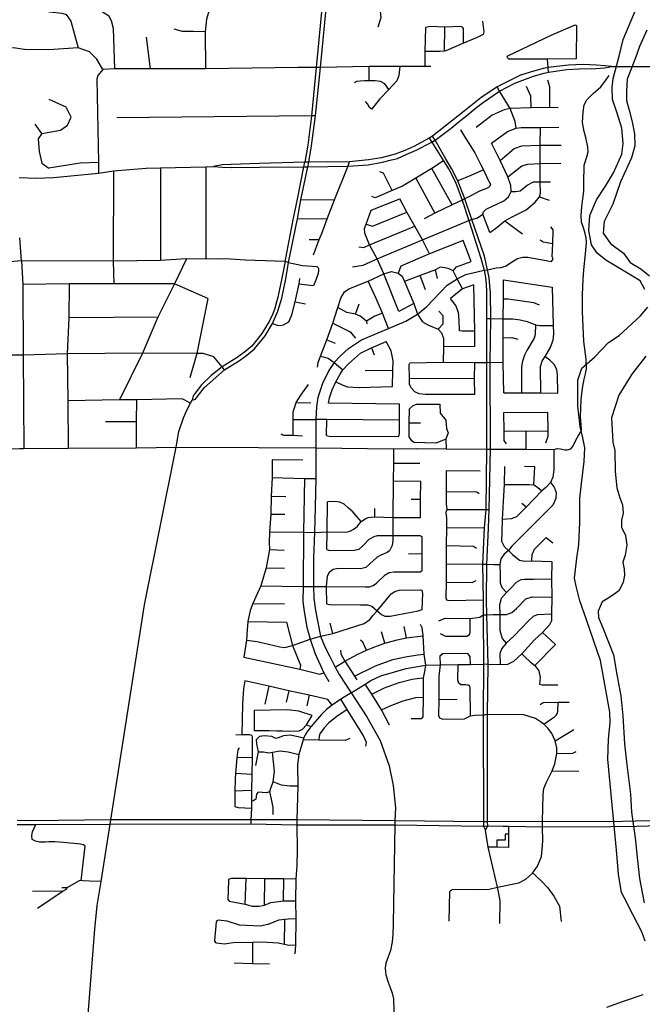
# Model space of a CAD drawing. Header units: millimetres. Extents: x 35 to 72953, y -43 to 70184.
# Tile 52 of 204: x 29095 to 31772, y 20213 to 24450. Entities that reach past the tile are written whole.
import ezdxf

# ---------------------------------------------------------------- set-up
doc = ezdxf.new("R2010")
doc.units = ezdxf.units.MM
for name, color, linetype in [('roads_2', 2, 'Continuous'), ('roads_3', 3, 'Continuous'), ('water', 7, 'Continuous')]:
    doc.layers.add(name, color=color, linetype=linetype)

msp = doc.modelspace()

# ---------------------------------------------------------------- linework, layer by layer
at = {"layer": 'roads_2'}
for points in [[(30856.08, 23940.23), (30866.79, 23923.22), (30918.06, 23841.73), (30942.4, 23804.02), (30969, 23749.91), (30997.14, 23673.78), (31026.66, 23585.2), (31078.21, 23424.32), (31092.09, 23371.83), (31097.49, 23340.74), (31100.76, 23313.28), (31102.62, 23278.22), (31103.03, 23164.17), (31102.16, 22973.91), (31102.35, 22601.92), (31100.1, 22342.76), (31092.48, 22263.52), (31085.71, 22107.2), (31088, 21952.9), (31088.72, 21888.92), (31089.5, 21676.69), (31088.21, 21458.8), (31089.48, 20999.17), (31088.79, 20980.14), (31098.55, 20963.01)], [(31098.55, 20963.01), (31107.53, 20980.98), (31106.73, 20998.83), (31106.3, 21460.46), (31109.64, 21676.08), (31103.39, 21889.33), (31102.67, 21951.63), (31103.32, 22106.48), (31110.27, 22262.4), (31114.32, 22342.1), (31119.82, 22602.04), (31118.83, 22974.94), (31120.65, 23163.67), (31119.62, 23274.48), (31117.14, 23305.83), (31114.03, 23338.39), (31106.7, 23373.74), (31093.81, 23432.46), (31039.77, 23589.8), (31008.63, 23679.46), (30978.87, 23755.74), (30952.27, 23809.85), (30929.24, 23848.43), (30881.37, 23930.8), (30870.75, 23949.08)]]:
    msp.add_lwpolyline(points, dxfattribs=at)
at = {"layer": 'roads_3'}
for points in [[(30526.01, 24974.68), (30483.44, 24910.7), (30443.74, 24827.18), (30430.49, 24781.54), (30416.79, 24727.64), (30399.79, 24558.99), (30369.97, 24244.64)], [(30388.73, 24244.03), (30419.36, 24558.67), (30437.09, 24723.69), (30448.36, 24776.72), (30461.11, 24820.64), (30499.67, 24901.76), (30540.87, 24965.94)], [(29118.25, 24856.88), (29194.1, 24783.37), (29214.33, 24759.71), (29220.9, 24733.54), (29211.28, 24703.34), (29184.47, 24654.53), (29178.9, 24632.37), (29179.9, 24603.68), (29188.6, 24576.64), (29212.77, 24559.88), (29249.19, 24551.83), (29298.25, 24550.31), (29350.09, 24540.4), (29394.59, 24517.73), (29439.6, 24490.54), (29477.29, 24467.73), (29488.92, 24446.09), (29497, 24413.86), (29503.56, 24238.2)], [(29990.68, 24640.32), (29985.11, 24623.71), (29979.55, 24604.58), (29973.98, 24588.48), (29937.56, 24550.72), (29913.78, 24504.93), (29899.11, 24451.57), (29893.04, 24397.71), (29893.52, 24238.64)], [(30419.36, 24558.67), (30574.95, 24575.98), (30595.83, 24571.47), (30610.36, 24558.87), (30645.76, 24484.37), (30647.42, 24458.22), (30635.64, 24417.93)], [(29111.61, 24516.12), (29163.2, 24504.03), (29222.88, 24482.88), (29276.73, 24477.99), (29294.94, 24471.45), (29314.92, 24443.09), (29347, 24328.1)], [(31085.49, 24443.93), (31090.52, 24397.75), (31088.42, 24385.89), (31062.83, 24373.33), (31004.01, 24348.02), (30928.19, 24315.4), (30921.52, 24314.76), (30902.95, 24312.96), (30837.38, 24312.96)], [(29893.04, 24397.71), (29841.96, 24398.72), (29795.42, 24398.73), (29759, 24409.31)], [(30840.55, 24415.69), (30837.38, 24312.96), (30837.38, 24248.65)], [(30998.67, 24416.93), (30990.6, 24420.43), (30923.29, 24417.63), (30858.42, 24419.73), (30846.85, 24417.63), (30840.55, 24415.69)], [(30921.52, 24314.76), (30923.29, 24417.63)], [(31004.01, 24348.02), (31003.57, 24412.06), (30998.67, 24416.93)], [(31489.65, 24425.35), (31488.6, 24280.54), (31364.49, 24279.84), (31199, 24279.83), (31193.74, 24283.67), (31191.64, 24292.39), (31380.26, 24383.47), (31483.34, 24427.79), (31489.65, 24425.35)], [(29638.62, 24374.58), (29655.8, 24238.17)], [(30388.73, 24244.03), (30369.97, 24244.64), (30293.28, 24243.98), (29893.52, 24238.64), (29655.8, 24238.17), (29503.56, 24238.2), (29452.97, 24235.18), (29426.68, 24280.48), (29395.33, 24310.69), (29347, 24328.1), (29220.32, 24319.78), (29116.37, 24320.97), (29067.57, 24328.87), (29041.88, 24327.5), (28969.46, 24304.46), (28901.2, 24299.21), (28881.53, 24299.35), (28807.09, 24307.28), (28730.21, 24338), (28699.36, 24353.12), (28676.1, 24358.4)], [(31368.87, 24223.43), (31367.48, 24243.45), (31364.49, 24279.84)], [(29452.97, 24235.18), (29430.96, 24209.17), (29426.4, 24193.57), (29433.34, 23834.8), (29433.79, 23789.83)], [(30369.97, 24244.64), (30349.5, 24035.33)], [(30366.92, 24035.4), (30388.73, 24244.03)], [(30862.6, 24248.75), (30837.38, 24248.65), (30729.26, 24248.21), (30597.63, 24247.67), (30388.73, 24244.03)], [(30597.62, 24186.91), (30597.63, 24247.67)], [(30729.26, 24248.21), (30725.79, 24209.59), (30717.36, 24186.4), (30682.88, 24149.77), (30643.97, 24108.44), (30617.19, 24074.88), (30608.26, 24064.52)], [(31367.48, 24243.45), (31345.53, 24239.48), (31300.51, 24226.97), (31248.92, 24210.77), (31148.02, 24160.94)], [(31641.95, 24248.09), (31611.14, 24251.82), (31574.65, 24253.97), (31518.41, 24256.92), (31454.27, 24254.63), (31367.48, 24243.45)], [(31368.87, 24223.43), (31448.19, 24235.31), (31501.34, 24237.57), (31572.69, 24239.95), (31610.08, 24242.83), (31641.95, 24248.09)], [(31641.95, 24248.09), (31739.31, 24248.09)], [(31739.31, 24248.09), (31808, 24248.36), (31901.43, 24251.65), (32073.46, 24257.68), (32289.42, 24260.54), (32309.42, 24260.95)], [(31158.7, 24141.88), (31223.57, 24176.25), (31303.76, 24207.37), (31349.91, 24219.18), (31368.87, 24223.43)], [(31392.51, 22600.95), (31407.11, 22605.41), (31420.07, 22602.83), (31431.34, 22600.12), (31441.31, 22599.6), (31449.21, 22599.6), (31456.21, 22600.13), (31464.36, 22603.61), (31473.17, 22612.75), (31486.25, 22640.47), (31497.33, 22660.74), (31507.4, 22676.97), (31510.88, 22686.99), (31506.3, 22742.04), (31509.86, 22814.34), (31514.98, 22863.92), (31521.94, 22903.29), (31528.16, 22925.89), (31532.92, 22947.04), (31530.36, 22989.33), (31521.56, 23064.43), (31514.97, 23194.57), (31515.69, 23228.46), (31514.59, 23266.37), (31517.52, 23331.63), (31521.18, 23373.55), (31527.77, 23442.45), (31532.17, 23489.84), (31531.07, 23511.34), (31526.3, 23529.21), (31519.34, 23553.63), (31510.92, 23578.41), (31509.45, 23607.21), (31512.75, 23645.13), (31517.14, 23678.66), (31521.16, 23712.56), (31520.43, 23735.53), (31520.79, 23771.25), (31522.26, 23800.78), (31522.26, 23823.75), (31533.98, 23859.1), (31539.47, 23880.98), (31537.64, 23901.38), (31529.94, 23942.57), (31522.98, 23969.19), (31514.56, 24007.1), (31518.21, 24051.57), (31521.88, 24084), (31533.97, 24105.15), (31561.43, 24131.39), (31594.03, 24160.19), (31607.95, 24178.78), (31630.31, 24209.84)], [(30682.88, 24149.77), (30665.29, 24173.08), (30646.45, 24183.44), (30623.64, 24186.9), (30597.62, 24186.91), (30578.02, 24186.91), (30543.22, 24183.57), (30533.87, 24177.6)], [(31148.02, 24160.94), (31078.09, 24112.9), (31005.87, 24056.11), (30870.75, 23949.08)], [(31230.2, 23983.65), (31225.37, 24011.8), (31203.4, 24068.13), (31158.7, 24141.88), (31148.02, 24160.94)], [(31294.85, 24070.55), (31292.43, 24120.48), (31274.26, 24162.13)], [(31374.18, 24071.5), (31374.46, 24160.27), (31366.28, 24188.79)], [(29190.01, 23960.01), (29270.44, 23974.6), (29300.29, 23995.23), (29315.97, 24030.47), (29294.74, 24073.26), (29222.41, 24105.99)], [(30881.37, 23930.8), (30950.41, 23983.37), (30984.7, 24011.15), (31017.79, 24037.32), (31054.32, 24067.34), (31089.75, 24095.23), (31158.7, 24141.88)], [(30608.26, 24064.52), (30597.6, 24073.31), (30591.41, 24086.72), (30581.92, 24097.22)], [(31410.58, 24070.55), (31374.18, 24071.5), (31294.85, 24070.55), (31203.4, 24068.13), (31177.62, 24062.43), (31126.71, 24038.22), (31058.46, 23986.5)], [(30366.92, 24035.4), (30349.5, 24035.33), (29512.87, 24027.43)], [(30349.5, 24035.33), (30334.64, 23909.14), (30320.71, 23837.17)], [(30338.48, 23837.29), (30350.47, 23906.79), (30366.92, 24035.4)], [(29190.01, 23960.01), (29162.2, 23999.79)], [(31117.06, 23533.34), (31141.53, 23551.69), (31181, 23584.6), (31213.04, 23600.88), (31272.95, 23631.41), (31311.65, 23664.87), (31330.59, 23687.57), (31333.91, 23703.15), (31333.67, 23751.35), (31332.39, 23831.41), (31332.81, 23909.77), (31334.88, 23986.43)], [(31123.15, 23918.66), (31193.08, 23968.16), (31230.2, 23983.65), (31251.57, 23985.29), (31334.88, 23986.43), (31413.94, 23987.04)], [(29190.01, 23960.01), (29174.83, 23936.86), (29178.87, 23883), (29191, 23832.15), (29220.34, 23811.01)], [(30856.08, 23940.23), (30789.66, 23903.71), (30751.13, 23887.2), (30710.15, 23871.29), (30650.95, 23855.73), (30595.53, 23846.27), (30512.43, 23838.48)], [(30870.75, 23949.08), (30856.08, 23940.23)], [(30990.05, 23975.7), (31012.31, 23939.46), (31052.26, 23877.04), (31078.06, 23825.19), (31088.8, 23803.1), (31108.42, 23762.77), (31119.03, 23741.63), (31116.01, 23733.08), (31109.42, 23726.03), (31072.5, 23711.43), (31035.08, 23691.8), (31008.63, 23679.46), (30997.14, 23673.78)], [(30505.68, 23818.75), (30592.89, 23824.49), (30655.86, 23837.3), (30688.73, 23845.21), (30719.37, 23853.08), (30760.51, 23870.84), (30797.53, 23886.83), (30866.79, 23923.22)], [(30866.79, 23923.22), (30881.37, 23930.8)], [(31208.06, 23711.07), (31207.39, 23736.59), (31193.92, 23773.09), (31160.76, 23843.89), (31123.15, 23918.66)], [(31160.76, 23843.89), (31221.86, 23894.79), (31254.96, 23907.32), (31332.81, 23909.77), (31423.66, 23909.46)], [(29092.61, 23771.01), (29165.44, 23767.23), (29240.81, 23770.98), (29433.79, 23789.83), (29498.02, 23798.88), (29639.66, 23811.44), (29700.87, 23812.94), (29895.61, 23816.96), (29928.96, 23817.61)], [(29433.34, 23834.8), (29354.88, 23832.13), (29220.34, 23811.01)], [(29700.87, 23812.94), (29700.81, 23414.26)], [(29895.61, 23816.96), (29896.06, 23419.27)], [(30338.48, 23837.29), (30320.71, 23837.17), (30125.59, 23830.9), (30004.41, 23826.94), (29966.41, 23824.83), (29928.96, 23817.61)], [(29928.96, 23817.61), (29967.65, 23814.93), (30004.06, 23813.03), (30126.14, 23814.86), (30316.51, 23817.2), (30334.39, 23817.16)], [(30236.16, 23409.17), (30273, 23595.59), (30290, 23677.34), (30316.51, 23817.2)], [(30251.42, 23404.71), (30289.19, 23592.86), (30304.62, 23674.25), (30334.39, 23817.16)], [(30316.51, 23817.2), (30320.71, 23837.17)], [(30334.39, 23817.16), (30338.48, 23837.29)], [(30334.39, 23817.16), (30505.68, 23818.75)], [(30512.43, 23838.48), (30338.48, 23837.29)], [(30512.43, 23838.48), (30505.68, 23818.75), (30447.68, 23673.86), (30416.44, 23591.6), (30392.57, 23528.71), (30381.83, 23502.17), (30357.01, 23436.86)], [(30918.06, 23841.73), (30866.83, 23809.89), (30798.68, 23767.31), (30740.54, 23733.23), (30697.43, 23714.47), (30623.54, 23683.07), (30609.69, 23688.42)], [(30954.17, 23653.14), (30866.83, 23809.89)], [(31193.92, 23773.09), (31254.48, 23820.77), (31280.31, 23828.42), (31332.39, 23831.41), (31422.11, 23831.85)], [(29498.02, 23798.88), (29497.47, 23410.26), (29500.49, 23313.6)], [(30697.43, 23714.47), (30660.11, 23789.15), (30644.33, 23795.66)], [(30798.68, 23767.31), (30880.42, 23617.21)], [(31088.8, 23803.1), (31035.08, 23778.88), (30978.87, 23755.74)], [(31208.06, 23711.07), (31227.07, 23710.82), (31246.5, 23713.04), (31277.61, 23738.41), (31304.52, 23751.57), (31333.67, 23751.35), (31377.7, 23751.35)], [(31026.66, 23585.2), (31039.77, 23589.8), (31063.41, 23597.26), (31086.61, 23612.89), (31089.01, 23623.07), (31100.54, 23634.85), (31176.17, 23669.87), (31196.42, 23686.93), (31208.06, 23711.07)], [(31330.59, 23687.57), (31371.69, 23672.52)], [(30447.68, 23673.86), (30304.62, 23674.25)], [(30789.28, 23229.06), (30725.35, 23193.59), (30660.39, 23356.53), (30632.83, 23421.43), (30599.93, 23480.61), (30578.85, 23530.71), (30577.58, 23551.57), (30584.28, 23570.25), (30607.06, 23630.67), (30729.14, 23679.28)], [(30857.43, 23441.75), (30827.28, 23502.82), (30794.27, 23561.04), (30760.13, 23621.88), (30729.14, 23679.28)], [(30997.14, 23673.78), (30954.17, 23653.14), (30880.42, 23617.21), (30834.93, 23592.6)], [(30584.28, 23570.25), (30612.27, 23561.83), (30760.13, 23621.88)], [(31117.06, 23533.34), (31086.61, 23612.89)], [(30416.44, 23591.6), (30289.19, 23592.86)], [(30525.48, 23386.59), (30572.69, 23393.6), (30632.83, 23421.43), (30827.28, 23502.82), (31026.66, 23585.2)], [(30553.04, 23472.01), (30575, 23469.43), (30599.93, 23480.61), (30794.27, 23561.04)], [(31092.09, 23371.83), (31106.7, 23373.74), (31144.2, 23381.6), (31165.71, 23383.92), (31186.54, 23390.54), (31214.19, 23409), (31235.9, 23422.49), (31258.49, 23428.33), (31280.39, 23428.02), (31365.87, 23412.42), (31381.36, 23409.54), (31388.32, 23419.1), (31384.69, 23430.25), (31387.53, 23486.41), (31388.63, 23545.32), (31378.45, 23558.8)], [(31181, 23584.6), (31257.3, 23528.71)], [(29102.87, 23412.85), (29095.81, 23510.51)], [(30381.83, 23502.17), (30339.26, 23502.93)], [(31001.88, 23500.27), (30857.43, 23441.75), (30734.33, 23388.99), (30723.03, 23359.74)], [(31036.21, 23409.24), (31001.88, 23500.27)], [(31333.3, 23502.59), (31346.65, 23493.97), (31387.53, 23486.41)], [(30251.42, 23404.71), (30236.16, 23409.17), (30064.06, 23414.56), (30002.33, 23419.71), (29948.54, 23420.35), (29896.06, 23419.27), (29813.11, 23420.28), (29700.81, 23414.26), (29497.47, 23410.26), (29102.87, 23412.85), (28985.05, 23402.32), (28822.21, 23402.1), (28677.36, 23399.85), (28597.79, 23401), (28393.04, 23398.32), (28307.79, 23398.65), (28277.51, 23398.09), (27917.37, 23400.41), (27582.87, 23401.17), (27487.52, 23400.6)], [(29102.87, 23412.85), (29108.92, 23310.15), (29109.68, 23006.15), (29113.39, 22604.97)], [(29813.11, 23420.28), (29760.64, 23313.86), (29689.62, 23169.11), (29623.87, 23015.04), (29524.78, 22814.5)], [(30236.16, 23409.17), (30222.7, 23337.87), (30205.72, 23256.16), (30191, 23203.12), (30182.22, 23180.65), (30167.22, 23151.61), (30136.27, 23099.27), (30093.25, 23045.17), (30062.04, 23019.9), (30030.44, 22996.85), (29965.26, 22955.91)], [(30181.88, 23143.03), (30204.55, 23195.82), (30221.73, 23252.1), (30238.91, 23334.77), (30251.42, 23404.71)], [(30251.42, 23404.71), (30310.85, 23392.65), (30352.81, 23389.38), (30372.17, 23387.12), (30380.59, 23380.83)], [(30998.83, 23290.96), (30976.94, 23334.49), (30959.74, 23368.75), (30942.03, 23377.67), (30922.76, 23382.22), (30903.56, 23384.47), (30882.68, 23373.4), (30817.71, 23349.05), (30749.87, 23322.52)], [(30959.74, 23368.75), (30973.54, 23386.71), (31036.21, 23409.24)], [(30355.89, 23306.27), (30360.74, 23308.73), (30363.22, 23313.53), (30370.84, 23335.31), (30379.3, 23359.02), (30381.08, 23369.53), (30382.08, 23377.16), (30380.59, 23380.83)], [(30375.48, 22955.18), (30378.03, 22974.92), (30388.51, 23002.62), (30415.11, 23072.85), (30441.89, 23143.57), (30463.82, 23210.66), (30476.05, 23251.54), (30491.83, 23278.08), (30509.76, 23291.02), (30594.01, 23325.17), (30660.39, 23356.53)], [(30447.55, 22974.76), (30473.32, 23002.37), (30508.69, 23034.87), (30564.22, 23072.79), (30681.35, 23121.68), (30756.1, 23152.24), (30806.06, 23182.62), (30844.89, 23214.02), (30933.52, 23307.06), (30976.94, 23334.49), (31013.62, 23354.02), (31092.09, 23371.83)], [(30660.39, 23356.53), (30693.53, 23366.02), (30723.03, 23359.74)], [(30723.03, 23359.74), (30739.71, 23346.09), (30749.87, 23322.52), (30789.28, 23229.06), (30806.06, 23182.62), (30827.15, 23149.28), (30853.22, 23136.05), (30894.32, 23118.49), (30908.5, 23102.18), (30917, 23079.33), (30916.86, 23041.52), (30915.6, 22974.24)], [(30840.67, 23287.73), (30817.71, 23349.05)], [(30892.16, 23336.59), (30882.68, 23373.4)], [(29904.15, 23250.13), (29760.64, 23313.86), (29500.49, 23313.6), (29307.26, 23312.62), (29108.92, 23310.15)], [(29307.26, 23312.62), (29307.19, 23167.15), (29299.85, 23011.33), (29302.47, 22809.64), (29303.85, 22606.45)], [(30181.88, 23143.03), (30201.81, 23135.56), (30215.19, 23133.92), (30229.26, 23136.31), (30252.06, 23150), (30264.83, 23180.47), (30280.32, 23235.5), (30296.48, 23313.49), (30300.27, 23335.44)], [(30296.48, 23313.49), (30355.89, 23306.27)], [(30681.35, 23121.68), (30654.8, 23186.39), (30627.57, 23250.65), (30594.01, 23325.17)], [(31048.33, 23309.03), (30998.83, 23290.96), (30947.22, 23250.18)], [(31052.73, 23043.93), (31052.73, 23109.27), (31048.33, 23309.03)], [(31176.45, 22844.64), (31173.88, 22973.42), (31174.58, 23081.2), (31174.51, 23162.72), (31175.49, 23246.57), (31175.84, 23330.22)], [(31175.84, 23330.22), (31384.98, 23298.71)], [(31384.98, 23298.71), (31389.58, 23133.39), (31390.96, 23099.98), (31387.04, 23068.86), (31376.57, 23039.12), (31353.26, 23001.08), (31342.07, 22983.47), (31333.12, 22955.76), (31334.06, 22843.67)], [(29904.15, 23250.13), (29856.54, 23013.19), (29827.22, 22908.81)], [(30280.32, 23235.5), (30324.59, 23226.93)], [(30538.82, 23183.09), (30555.38, 23226.82)], [(30986.48, 23111.44), (30985.02, 23157.29), (30981.74, 23189.21), (30969.84, 23219.48), (30947.22, 23250.18)], [(31329.68, 23220.72), (31305.68, 23230.82), (31196.21, 23246.52), (31175.49, 23246.57)], [(30654.8, 23186.39), (30622.45, 23173.53), (30586.36, 23152.62), (30559.4, 23174.42), (30538.82, 23183.09), (30501.48, 23190.14), (30463.82, 23210.66)], [(30894.32, 23118.49), (30915.75, 23141.48), (30915.9, 23174.85), (30897.39, 23195.94)], [(29689.62, 23169.11), (29307.19, 23167.15)], [(29976.44, 22943.15), (30039.99, 22982.83), (30072.44, 23006.49), (30105.43, 23033.2), (30150.34, 23089.68), (30181.88, 23143.03)], [(30441.89, 23143.57), (30515.63, 23106.93), (30538.57, 23079.56)], [(30586.36, 23152.62), (30587.61, 23140.49)], [(31103.03, 23164.17), (31120.65, 23163.67), (31174.51, 23162.72), (31214.87, 23163.21), (31247.43, 23158.13), (31276.58, 23150.99), (31303.53, 23141.34), (31312.46, 23137.16), (31329.74, 23134.5), (31389.58, 23133.39)], [(31312.46, 23137.16), (31311.22, 23094.57), (31308.02, 23079.75), (31276.45, 23026.86), (31265.96, 23006.57), (31256.97, 22980.47), (31253.37, 22955.59), (31253.29, 22844.17)], [(31052.73, 23109.27), (30997.74, 23109.56), (30986.48, 23111.44)], [(29976.44, 22943.15), (29965.26, 22955.91), (29929.37, 22998.68), (29884.76, 23014.03), (29856.54, 23013.19), (29623.87, 23015.04), (29299.85, 23011.33), (29109.68, 23006.15), (28987.8, 23006.98), (28892.66, 23009.04), (28858.29, 23019.51), (28839.32, 23026.92), (28820.08, 23035.35), (28794.7, 23049.64), (28768.02, 23063.44), (28749.31, 23070.33), (28738.28, 23073.4), (28727, 23075.19), (28699.75, 23075.9)], [(30415.11, 23072.85), (30452.09, 23057.63)], [(30423.52, 22800), (30426.83, 22822.69), (30438.13, 22857.36), (30454.9, 22891.91), (30472.51, 22925.19), (30484.58, 22943.71), (30509.47, 22968.44), (30561.19, 23014.23), (30607.27, 23037.94), (30671.42, 23064.88)], [(30697.94, 22872.06), (30699.74, 22939.87), (30700.47, 22981.86), (30692.81, 23024.5), (30671.42, 23064.88)], [(31174.58, 23081.2), (31211.92, 23081.84), (31236.55, 23074.67)], [(30607.27, 23037.94), (30619.96, 23008.02)], [(31052.73, 23043.93), (30916.86, 23041.52)], [(30447.55, 22974.76), (30425.11, 22940.53), (30397.11, 22883.96), (30376.76, 22823.7), (30372.02, 22783.94), (30368.48, 22729.48), (30368.81, 22607.01), (30368.1, 22476.22), (30365.95, 22352.83), (30362.19, 22243.42), (30358.95, 22134.8), (30358.83, 22011.18), (30359.9, 21959.48), (30366.86, 21907.56), (30388.9, 21797.21), (30408.56, 21748.14), (30426.64, 21712.57), (30452.05, 21663.67), (30469.2, 21632.65), (30519.85, 21553), (30587.86, 21450.07), (30644.53, 21347.76), (30683.38, 21239.81), (30701.19, 21154.41), (30710.9, 21059.35), (30708.09, 21003.23)], [(30388.51, 23002.62), (30422.15, 22993.72), (30447.55, 22974.76), (30484.58, 22943.71)], [(30794.02, 22849.1), (30779.9, 22864.19), (30771.67, 22880.74), (30771, 22905.45), (30769.4, 22966.38), (30773.21, 22972.3)], [(31173.88, 22973.42), (31118.83, 22974.94), (31102.16, 22973.91), (31051.48, 22972.95), (30915.6, 22974.24), (30773.21, 22972.3)], [(31051.84, 22836.33), (31050.98, 22904.95), (31051.48, 22972.95)], [(31408.73, 22843.22), (31407.55, 22922.29), (31404.16, 22945.23), (31393.22, 22965.42), (31374.13, 22984.84), (31353.26, 23001.08)], [(29965.26, 22955.91), (29918.59, 22918.54), (29876.81, 22879.12), (29849.17, 22843.3), (29840.87, 22831.61), (29836.84, 22812.14)], [(29836.84, 22812.14), (29851.69, 22817.51), (29862.87, 22833.25), (29889.27, 22867.47), (29976.44, 22943.15)], [(30699.74, 22939.87), (30580.21, 22939.11)], [(30271.13, 22660.57), (30271.06, 22729.51), (30271.72, 22762.22), (30277.22, 22779.49), (30284.24, 22802.7), (30304.66, 22834.14), (30325.64, 22864.28), (30336.49, 22880.33)], [(30454.9, 22891.91), (30481.87, 22878.88), (30504.98, 22870.08), (30554.51, 22867.02), (30697.94, 22872.06)], [(31050.98, 22904.95), (30771, 22905.45)], [(31051.84, 22836.33), (30839.99, 22836.66), (30813.19, 22839.89), (30794.02, 22849.1)], [(31176.45, 22844.64), (31253.29, 22844.17), (31334.06, 22843.67), (31408.73, 22843.22)], [(28986.89, 17278.21), (29143.24, 17599.75), (29196.72, 17768.17), (29199.16, 17805.24), (29212.95, 17959.16), (29217, 17990.6), (29245.41, 18360.48), (29327.36, 19380.62), (29418.61, 20537.1), (29428.8, 20637.78), (29445.7, 20741.49), (29484.6, 20988.71), (29487.6, 21006.87), (29632.18, 21931.39), (29767.87, 22609.82), (29780.14, 22678.22), (29799.3, 22736.74), (29814.66, 22772.05), (29830.24, 22800.07), (29836.84, 22812.14)], [(29830.24, 22800.07), (29793.81, 22818.2), (29596.88, 22814.58), (29524.78, 22814.5), (29302.47, 22809.64)], [(29596.88, 22814.58), (29596.34, 22719.33), (29596.34, 22608.16)], [(30284.24, 22802.7), (30347.47, 22800.53)], [(30727.61, 22794.93), (30423.52, 22800)], [(30725.33, 22656.67), (30728.12, 22668.55), (30728.13, 22727.01), (30727.61, 22794.93)], [(30786.48, 22789.13), (30801.34, 22794.98), (30901.07, 22796.03)], [(30901.07, 22796.03), (30903.68, 22756.32), (30927.32, 22726.2), (30930.18, 22691), (30937.41, 22672.54), (30927.68, 22644.45), (30928.9, 22603.67)], [(30781.77, 22637.39), (30769.49, 22654.24), (30769.83, 22713.98), (30770.88, 22774.93), (30786.48, 22789.13)], [(31177.24, 22760.07), (31363.92, 22761.66)], [(31187.75, 22625.27), (31177.62, 22639.41), (31178.51, 22679.76), (31177.24, 22760.07)], [(31363.92, 22761.66), (31366.48, 22679.13), (31366.43, 22655.94), (31355.93, 22627.53)], [(29596.34, 22719.33), (29464.65, 22718.92)], [(30271.06, 22729.51), (30368.48, 22729.48)], [(30728.13, 22727.01), (30415.5, 22729.3), (30368.48, 22729.48)], [(30415.02, 22660.97), (30415.5, 22729.3)], [(30817.86, 22713.84), (30769.83, 22713.98)], [(30311.24, 22658.19), (30271.13, 22660.57), (30231.15, 22660.49), (30219.48, 22666.1)], [(31178.51, 22679.76), (31271.79, 22680.71), (31366.48, 22679.13)], [(31271.79, 22680.71), (31271.13, 22601.58)], [(30415.02, 22660.97), (30425.59, 22657.68), (30725.33, 22656.67)], [(30927.68, 22644.45), (30903.68, 22635.36), (30884.7, 22627.04), (30790.28, 22630.42), (30781.77, 22637.39)], [(28295.28, 22597.89), (28489.54, 22598.09), (28535.28, 22601.6), (28628.1, 22603.44), (28698.42, 22600.25), (28976.18, 22603.97), (29094.93, 22604.46), (29113.39, 22604.97), (29303.85, 22606.45), (29596.34, 22608.16), (29767.87, 22609.82), (30122.17, 22609.64), (30368.81, 22607.01), (30701.79, 22603.56), (30801.42, 22604.57), (30928.9, 22603.67), (31102.35, 22601.92), (31119.82, 22602.04), (31179.24, 22601.5), (31271.13, 22601.58), (31392.51, 22600.95)], [(30701.79, 22603.56), (30701.91, 22542.28), (30700.36, 22464.08), (30700.28, 22307.95), (30698.98, 22230.37), (30700.01, 22208.36), (30696.7, 22187.5), (30684.78, 22164.93), (30675.24, 22157.77), (30648.11, 22146.49), (30632.39, 22136.56), (30583.42, 22092.68), (30560.62, 22087.7), (30464.34, 22088.6), (30442.36, 22084.78), (30425.78, 22071.89), (30416.6, 22054.73), (30413.64, 22011.09), (30414.06, 21935.88)], [(31392.51, 22600.95), (31392.31, 22512.87), (31387.5, 22480.69), (31377.04, 22458.37), (31357.82, 22437.23), (31340.14, 22421.99), (31272.75, 22352.8), (31231.3, 22311.29), (31208.94, 22301.52), (31170.31, 22299.54)], [(30181.24, 22555.54), (30180.93, 22479.78), (30176.95, 22399.2), (30174.87, 22321.97), (30169.5, 22246.85), (30167.35, 22199.56), (30169.31, 22169.45), (30155.27, 22091.56), (30132.62, 22014.38), (30117.24, 21982.94), (30097.73, 21938.18), (30085.62, 21907.82), (30076.48, 21859.71), (30073.01, 21824.97), (30070.58, 21779.76), (30059.59, 21706.66)], [(30312.64, 22554.74), (30181.24, 22555.54)], [(30701.91, 22542.28), (30816.14, 22541.83)], [(30929.48, 22510.62), (30929.13, 22420.1), (30929.08, 22367.01), (30931.24, 22341.58), (30927.06, 22328.64), (30930.31, 22304.41), (30930.68, 22264.75), (30929.3, 22186.69), (30928.85, 22108.42), (30928.97, 22029.22), (30927.46, 21962.1), (30930.18, 21953.53)], [(30929.48, 22510.62), (31074.45, 22508.88)], [(31179.35, 22527.76), (31177.68, 22449.66), (31174.38, 22377.06), (31170.31, 22299.54), (31168.4, 22244.14), (31167.44, 22206.61), (31178.83, 22183.04), (31196.83, 22165.79)], [(31305.24, 22448.32), (31310.8, 22525.82), (31265.06, 22527.38)], [(30180.93, 22479.78), (30319.36, 22475.74), (30368.1, 22476.22)], [(30319.36, 22475.74), (30315.35, 22244.46), (30313.69, 22011.54), (30313.3, 21946.37), (30318.15, 21903.67), (30329.31, 21835.51), (30344.66, 21783.7), (30366.01, 21721.13), (30402.35, 21640.02), (30425.09, 21602.01)], [(30820.59, 22463.41), (30700.36, 22464.08)], [(30819.24, 22308.05), (30818.49, 22385.02), (30820.59, 22463.41)], [(31377.04, 22458.37), (31392.76, 22438.27), (31401.92, 22415.08), (31400.19, 22389.31), (31388, 22361.27), (31211.34, 22184.09), (31196.83, 22165.79), (31177.81, 22149.88), (31164.15, 22129.8), (31159.33, 22105.69), (31160.54, 22060.28), (31161.28, 22027.4), (31168.25, 22007.14), (31188.16, 21985.39)], [(30929.13, 22420.1), (31060.66, 22418.89), (31070.46, 22410.91)], [(31177.68, 22449.66), (31285.17, 22449.98), (31305.24, 22448.32), (31316.84, 22441.08), (31329.65, 22431.76), (31340.14, 22421.99)], [(30176.95, 22399.2), (30238.87, 22398.24)], [(30416.35, 22170.1), (30417.43, 22245.46), (30418.44, 22375.06)], [(30562.82, 22290.96), (30543.32, 22313.71), (30527.24, 22332.05), (30508.39, 22347.98), (30490.68, 22365.09), (30471.92, 22373.18), (30449.4, 22376.49), (30418.44, 22375.06)], [(30818.49, 22385.02), (30779.06, 22385.55)], [(31272.75, 22352.8), (31254.3, 22367.88)], [(30621.84, 22310.28), (30622.55, 22346.3)], [(30931.24, 22341.58), (31100.1, 22342.76), (31114.32, 22342.1)], [(30169.5, 22246.85), (30315.35, 22244.46), (30362.19, 22243.42), (30417.43, 22245.46), (30497.53, 22244.14), (30514.08, 22248.35), (30531.87, 22257.5), (30547.04, 22271.16), (30562.82, 22290.96), (30582.85, 22302.99), (30593.04, 22307.44), (30605.87, 22309.59), (30621.84, 22310.28), (30700.28, 22307.95), (30819.24, 22308.05)], [(30174.87, 22321.97), (30235.95, 22322.17)], [(30930.68, 22264.75), (31092.48, 22263.52)], [(30416.35, 22170.1), (30427.55, 22165.79), (30533.15, 22166.8), (30554.94, 22172.03), (30569.87, 22185.1), (30598.5, 22214.04), (30618.98, 22226.63), (30634.16, 22229.8), (30698.98, 22230.37), (30816.06, 22229.75), (30824.4, 22225.95)], [(30824.4, 22225.95), (30823.98, 22151.14), (30824.76, 22078.18)], [(31296.66, 22120.75), (31298.57, 22148.65), (31308.95, 22171.48), (31359.58, 22221.34), (31387.8, 22199.44)], [(30169.31, 22169.45), (30232.78, 22167.33)], [(30929.3, 22186.69), (31047.01, 22184.92), (31059.19, 22176.48)], [(31196.83, 22165.79), (31213.92, 22149.17), (31244.61, 22124.34), (31266.28, 22119.3), (31296.66, 22120.75), (31382.64, 22119.14)], [(30823.98, 22151.14), (30766.97, 22150.69)], [(31382.64, 22119.14), (31382.47, 22042.78), (31383.1, 21964.57), (31381.81, 21891.32)], [(30132.62, 22014.38), (30313.69, 22011.54), (30358.83, 22011.18), (30413.64, 22011.09), (30580.97, 22008.87), (30599.55, 22009.73), (30614.92, 22015.78), (30629.11, 22025.55), (30666.75, 22060.57), (30684.25, 22071.17), (30705.97, 22074.46), (30817.39, 22073.72), (30824.76, 22078.18)], [(30155.27, 22091.56), (30234.32, 22089.79)], [(30928.85, 22108.42), (31085.71, 22107.2), (31093.85, 22107.42)], [(31093.85, 22107.42), (31103.32, 22106.48), (31133.37, 22105.5), (31159.33, 22105.69)], [(30928.97, 22029.22), (31040.2, 22028.84), (31058.21, 22036.93)], [(31382.47, 22042.78), (31304.6, 22040.83), (31264.41, 22041.16), (31250.11, 22039.66), (31230.45, 22028.04), (31210.98, 22008.45), (31188.16, 21985.39)], [(30070.58, 21779.76), (30115.85, 21774.29), (30213.07, 21751.05), (30234.95, 21749.16), (30268.83, 21757.49), (30344.66, 21783.7), (30388.9, 21797.21), (30442.01, 21809.42), (30576.5, 21851.43), (30600.55, 21869.48), (30615.64, 21887.33), (30631.81, 21906.61), (30692.88, 21979.71), (30707.93, 21989.09), (30726.66, 21995.63), (30817.1, 21996.03), (30826.32, 21994.66)], [(30826.25, 21911.53), (30828.82, 21981.48), (30826.32, 21994.66)], [(30930.18, 21953.53), (30940.98, 21951.2), (31088, 21952.9)], [(31095.43, 21889.24), (31103.39, 21889.33), (31130.74, 21890.72), (31159.69, 21890.69), (31187.63, 21890.74), (31210.76, 21899.64), (31230.64, 21916.6), (31272.14, 21957.9), (31298.39, 21966.51), (31383.1, 21964.57)], [(31188.16, 21985.39), (31165.01, 21959.12), (31158.56, 21932.05), (31159.69, 21890.69), (31159.51, 21822.27), (31170.05, 21787.15), (31187.46, 21767.39)], [(30097.73, 21938.18), (30234, 21935.91)], [(30414.06, 21935.88), (30426.62, 21933.32), (30560.21, 21932.21), (30590.69, 21932.35), (30608.93, 21926.35), (30631.81, 21906.61), (30650.85, 21890.47), (30665.65, 21883.18), (30688.35, 21883.35), (30808.52, 21906.27), (30826.25, 21911.53)], [(30076.48, 21859.71), (30242.07, 21857.94)], [(30897.69, 21863.09), (30924.52, 21874.86), (31031.88, 21872.94), (31073.89, 21878.82), (31088.72, 21888.92), (31095.43, 21889.24)], [(30902.8, 21808.39), (30926.76, 21796.95), (31017.5, 21797.91), (31029.32, 21803.95), (31032.2, 21812.85), (31031.88, 21872.94)], [(31381.81, 21891.32), (31382.09, 21863.5), (31373.8, 21846.76), (31343.15, 21813.59), (31309.36, 21781.51), (31253.82, 21721.54), (31218.83, 21687.91), (31193.16, 21676.04), (31160.6, 21673.53), (31109.64, 21676.08), (31089.5, 21676.69)], [(31381.81, 21891.32), (31320.52, 21888.79), (31303.21, 21881.39), (31281.7, 21861.17), (31220.84, 21799.26), (31187.46, 21767.39), (31168.49, 21744.2), (31159.81, 21722.88), (31160.6, 21673.53)], [(30242.07, 21857.94), (30268.83, 21757.49), (30301.93, 21672.95), (30300.23, 21654.88)], [(30442.01, 21809.42), (30429.92, 21853.34)], [(30757.85, 21790.69), (30748.25, 21839.07)], [(30817.45, 21848.77), (30824.25, 21835.14), (30828.02, 21799.03), (30833.01, 21719.74), (30839.77, 21672.77), (30836.41, 21644.72), (30829.86, 21618.19), (30829.63, 21535), (30829.18, 21450), (30821.73, 21441.01), (30777.89, 21441.01)], [(30452.05, 21663.67), (30492.57, 21689.2), (30549.24, 21719.77), (30586.27, 21737.65), (30629.51, 21754.83), (30665.62, 21767.34), (30717.99, 21782.06), (30757.85, 21790.69), (30828.02, 21799.03)], [(30586.27, 21737.65), (30570.19, 21771.08), (30560.26, 21780.73)], [(30665.62, 21767.34), (30650.34, 21815.59)], [(31343.15, 21813.59), (31399.06, 21760.84)], [(30474.48, 21737.38), (30476.51, 21720.75), (30492.57, 21689.2), (30535.25, 21624.77), (30545.14, 21609.17)], [(31310.54, 21671.13), (31399.06, 21760.84)], [(30059.59, 21706.66), (30300.23, 21654.88), (30385.07, 21633.48), (30402.35, 21640.02)], [(30535.25, 21624.77), (30625.02, 21669.79), (30700.22, 21696.25), (30761.1, 21709.25), (30808.38, 21717.07), (30833.01, 21719.74)], [(31032.85, 21675.8), (31031.55, 21709.51), (31022.61, 21722.22), (30913.98, 21721.91), (30902.16, 21711.42), (30902.8, 21673.75)], [(31253.82, 21721.54), (31267.17, 21708.9), (31290.52, 21687.34), (31310.54, 21671.13), (31327.7, 21647.91), (31332.93, 21618.98), (31330.29, 21590.69)], [(30519.85, 21553), (30581.05, 21591.05), (30605.68, 21606.36), (30648.58, 21627.31), (30756.24, 21658.72), (30839.77, 21672.77), (30902.8, 21673.75), (30980.36, 21674.97), (31032.85, 21675.8), (31089.5, 21676.69)], [(30902.8, 21673.75), (30897.6, 21625.63), (30897.44, 21525.47), (30895.52, 21455.52), (30899.74, 21445.78)], [(31033.72, 21454.32), (31032.59, 21573.49), (31030.04, 21581.76), (31023.65, 21586.85), (31013.58, 21588.28), (30992.02, 21588.59), (30982.75, 21594.47), (30979.39, 21607.51), (30980.36, 21674.97)], [(30062.54, 21605.03), (30057.25, 21570.25), (30053.18, 21506.36), (30050.94, 21372.83)], [(30438.92, 21500.84), (30420.3, 21525.01), (30340.53, 21542.8), (30252.67, 21562.19), (30166.94, 21582.23), (30062.54, 21605.03)], [(30608.74, 21547.33), (30664.48, 21575.03), (30726.83, 21597.28), (30782.64, 21611.67), (30814.27, 21617.29), (30829.86, 21618.19)], [(30166.94, 21582.23), (30148.75, 21504.83)], [(30685.11, 21413.88), (30651.52, 21479.79), (30608.74, 21547.33), (30581.05, 21591.05)], [(31330.29, 21590.69), (31342.37, 21587.55), (31408.52, 21587.95)], [(30252.67, 21562.19), (30241.59, 21513.38)], [(30519.85, 21553), (30479.39, 21528.22), (30475.6, 21525.65), (30438.92, 21500.84), (30414.63, 21481.51), (30391.16, 21458.14), (30346.63, 21407.4), (30329.62, 21384.04), (30315.66, 21358.96), (30313.45, 21351.3), (30295.86, 21287.77), (30289.62, 21244.62), (30290.76, 21151.21), (30286.94, 21006.91), (30286.48, 20985.56), (30287.58, 20876.48), (30287.06, 20811.9), (30282.5, 20752.44), (30281.46, 20658.49), (30282.05, 20581.28), (30280.65, 20467.96), (30278.08, 20430.1)], [(30340.53, 21542.8), (30329.7, 21497.91)], [(30583.21, 21323.85), (30585.8, 21339.49), (30572.13, 21371.72), (30503.16, 21481.7), (30475.6, 21525.65)], [(30651.52, 21479.79), (30688.43, 21497.68), (30744.46, 21518.58), (30798.23, 21533.88), (30829.63, 21535)], [(30897.44, 21525.47), (30976.36, 21526.27)], [(30346.63, 21407.4), (30328.01, 21415.45), (30352.3, 21456.54), (30295.64, 21475.07), (30245.17, 21480.38), (30103.55, 21476.8), (30102.99, 21392.11), (30167.45, 21392.04), (30200.74, 21390.15), (30225.07, 21389.27), (30253.64, 21389.14), (30297.24, 21389.66), (30310.5, 21396.78), (30328.01, 21415.45)], [(30503.16, 21481.7), (30458.25, 21451.1), (30424.4, 21424.6), (30404.62, 21402.26), (30385.39, 21377.59), (30382.35, 21366.52), (30381.39, 21350.17)], [(31457.11, 21512.29), (31409.81, 21511.23), (31346.62, 21510.69), (31333.05, 21501.81)], [(31349.4, 21418.69), (31381.79, 21441.94), (31394.15, 21450.72), (31401.43, 21456.87), (31406.02, 21463.65), (31409.45, 21473.38), (31409.81, 21511.23)], [(30899.74, 21445.78), (30914.21, 21439.93), (31007.97, 21441.51), (31033.72, 21454.32), (31051.57, 21457.02), (31088.21, 21458.8), (31096.34, 21459.48)], [(31343.37, 20999.63), (31346.57, 21116.11), (31349.05, 21141.76), (31359.86, 21169.56), (31384.83, 21217.97), (31395.94, 21248.35), (31404.33, 21293.16), (31404.33, 21316.68), (31397.63, 21347.4), (31383.16, 21378.37), (31366.84, 21399.96), (31349.4, 21418.69), (31338.82, 21425.47), (31313.41, 21442.63), (31262.89, 21458.58), (31106.3, 21460.46), (31096.34, 21459.48)], [(31397.63, 21347.4), (31477.47, 21395.22)], [(30093.78, 21370.55), (30083.18, 21372.55), (30050.94, 21372.83), (30024.17, 21371.88)], [(30093.78, 21370.55), (30095.04, 21363.7), (30094.51, 21274.59), (30093.72, 21202.57), (30092.33, 21132.79), (30091.73, 21085.94), (30091.35, 21056.99), (30089.24, 21007.62), (30089.22, 20989.46)], [(30315.66, 21358.96), (30292.62, 21364.52), (30257.78, 21370.79), (30229.75, 21369.04), (30206.53, 21359.25), (30196.93, 21356.99), (30179.26, 21365.78), (30146.19, 21369.05), (30125.99, 21365.28), (30112.61, 21351.96), (30113.36, 21333.37), (30120.43, 21300.21), (30143.12, 21299.41), (30166.22, 21295.6), (30181.83, 21297.59), (30214.71, 21304.15), (30249.84, 21299.4), (30295.86, 21287.77)], [(30514.81, 21357.19), (30494.67, 21347.88), (30381.39, 21350.17), (30313.45, 21351.3)], [(30038.17, 21317.31), (30033.85, 21308.48), (30031.58, 21297.39), (30029.55, 21273.95), (30023.39, 21205.85), (30021.19, 21181.45), (30020.85, 21131.05), (30020.41, 21063.74), (30034.09, 21059.7), (30091.35, 21056.99)], [(30094.51, 21274.59), (30029.55, 21273.95)], [(30120.43, 21300.21), (30109.06, 21241.16)], [(30184.53, 21029.62), (30184.9, 21060.62), (30178.34, 21096.38), (30171.19, 21127.83), (30174.54, 21142.96), (30184.83, 21170.64), (30190.86, 21214.93), (30181.83, 21297.59)], [(31404.33, 21293.16), (31473.02, 21293.42), (31488.37, 21301.77)], [(30093.72, 21202.57), (30023.39, 21205.85)], [(31384.83, 21217.97), (31499.68, 21217.1)], [(30290.76, 21151.21), (30257.09, 21151.32), (30221.56, 21156.47), (30184.83, 21170.64)], [(30092.33, 21132.79), (30020.85, 21131.05)], [(30171.19, 21127.83), (30154.85, 21123.55), (30121.23, 21126.77), (30113.67, 21117.77), (30110.83, 21096.68), (30102.33, 21089.96), (30091.73, 21085.94)], [(34024.96, 21024.83), (33911.07, 21028.81), (33743.22, 21026.49), (33642.82, 21025.1), (33104.13, 21020.57), (33089.35, 21020.45), (32916.61, 21019.2), (32699.07, 21012.77), (32517.02, 21020.68), (32306.47, 21021.21), (32276.57, 21021.29), (32266, 21021.32), (32233.35, 21021.4), (32093.72, 21017.04), (32069.54, 21016.01), (31892.87, 21003.05), (31744.16, 21000.81)], [(29083.91, 20987.26), (29165.06, 20986.9), (29484.6, 20988.71)], [(29487.6, 21006.87), (29147.55, 21002.63), (29084.36, 21003.97)], [(29377.08, 20894.32), (29370.1, 20900.2), (29357.28, 20902.19), (29283.86, 20909.9), (29245.82, 20911.85), (29218.56, 20912.23), (29206.6, 20911.61), (29191.59, 20911.3), (29180.92, 20911.46), (29162.47, 20915.25), (29148.74, 20921.78), (29147.37, 20940.2), (29149.98, 20955.58), (29165.06, 20986.9)], [(29484.6, 20988.71), (30089.22, 20989.46), (30286.48, 20985.56)], [(30286.94, 21006.91), (30089.24, 21007.62), (29487.6, 21006.87)], [(30286.48, 20985.56), (30707.95, 20985.03)], [(30708.09, 21003.23), (30286.94, 21006.91)], [(30707.95, 20985.03), (30700.33, 20559.74), (30699.79, 20514.27), (30697.28, 20481.57), (30688.89, 20444.43), (30674.42, 20402.32), (30669.96, 20388.81), (30666.92, 20370.33), (30668.7, 20352.02), (30669.78, 20340.47), (30680.14, 20309.01), (30688.35, 20285.38), (30696.57, 20261.56), (30702.1, 20236.69), (30704.7, 20137.34), (30705.37, 19943.5), (30705.26, 19749.05), (30706.37, 19594.82), (30705.43, 19442.39), (30703.66, 19423.88), (30698.82, 19415.08)], [(30708.09, 21003.23), (30707.95, 20985.03)], [(30707.95, 20985.03), (31088.79, 20980.14), (31107.53, 20980.98)], [(31106.73, 20998.83), (31089.48, 20999.17), (30708.09, 21003.23)], [(30945.34, 20698.83), (30949.9, 20704.97), (30955.43, 20707.8), (30968.83, 20708.34), (31040.61, 20706.74), (31114.37, 20708.91), (31149.84, 20716.78), (31241.88, 20735.97), (31272.06, 20752.07), (31300.21, 20777.94), (31322.35, 20808.15), (31339.47, 20849.24), (31344.19, 20915.28), (31343.39, 20977.23), (31343.37, 20999.63)], [(31633.22, 20999.09), (31343.37, 20999.63), (31106.73, 20998.83)], [(31107.53, 20980.98), (31174.08, 20979.92), (31197.61, 20979.55), (31343.39, 20977.23), (31635.98, 20977.83)], [(31197.61, 20979.55), (31197.48, 20944.89), (31197.61, 20888.72), (31146.42, 20888.81), (31109.86, 20888.88)], [(31744.16, 21000.81), (31633.22, 20999.09)], [(31635.98, 20977.83), (31749.4, 20979.96)], [(31749.4, 20979.96), (31893.19, 20983.81), (32103.56, 20995.87), (32222.23, 21000.81), (32225.4, 21000.94), (32263.12, 21001.16), (32278.96, 21001.25), (32315.83, 21001.45), (32328.22, 21001.31), (32367.95, 21000.91), (32441.53, 21000.82), (32542.75, 20996.15), (32701.7, 20997.82), (32919.98, 20996.03), (33088.34, 21000.74), (33103.11, 21001.03), (33310.69, 21004.99), (33508.89, 21006.3), (33642.91, 21006.96), (33911.25, 21010.77), (34025.08, 21006.78)], [(31159.17, 20560.91), (31161.61, 20658.27), (31154.52, 20697.02), (31149.84, 20716.78), (31109.86, 20888.88), (31098.55, 20963.01)], [(31197.48, 20944.89), (31182.68, 20944.89), (31183.12, 20919.44), (31146.25, 20919.21), (31146.42, 20888.81)], [(29359.08, 20746.13), (29377.08, 20894.32)], [(31300.21, 20777.94), (31305.55, 20774.07), (31318.73, 20762.11), (31339.55, 20743.82), (31366.31, 20714.15), (31392.51, 20678.93), (31415.79, 20635.9), (31422.81, 20569.01)], [(29445.7, 20741.49), (29395.32, 20743.69), (29368.71, 20744.95), (29359.08, 20746.13), (29350.88, 20744.74), (29298.06, 20715.03), (29291.71, 20706.23), (29282.07, 20700.02), (29171.77, 20625.38)], [(29993.67, 20749.98), (29992.59, 20743.2), (29989.72, 20663.7), (29995.81, 20657.29)], [(30282.5, 20752.44), (30230.77, 20752.65), (30149.49, 20753.47), (30069.62, 20754.29), (30004.05, 20754.96), (29993.67, 20749.98)], [(30064.97, 20644.3), (30069.62, 20754.29)], [(30147.12, 20640.47), (30149.49, 20753.47)], [(30230.05, 20658.14), (30230.77, 20752.65)], [(29282.07, 20700.02), (29149.77, 20699.22)], [(29298.06, 20715.03), (29275.88, 20714.81)], [(30942.27, 20571.38), (30945.34, 20698.83)], [(29995.81, 20657.29), (30064.97, 20644.3), (30095.02, 20636.25), (30123.68, 20635.17), (30142.67, 20638.74), (30147.12, 20640.47), (30175.62, 20651.57), (30230.05, 20658.14), (30237.59, 20659.05), (30281.46, 20658.49)], [(29943.2, 20572.57), (29940.15, 20567.52), (29932.54, 20486.35)], [(30282.05, 20581.28), (30249.67, 20580.09), (30234.62, 20578.2), (30209.65, 20575.05), (30162.53, 20556.91), (30129.6, 20549.34), (30040.45, 20553.39), (29987.26, 20570.54), (29948.76, 20575.08), (29943.2, 20572.57)], [(30234.12, 20471.22), (30234.62, 20578.2)], [(30280.65, 20467.96), (30252.31, 20466.72), (30234.12, 20471.22), (30206.1, 20475.99), (30136.61, 20480.28), (30096.14, 20479.58), (30013.74, 20478.15), (29975.42, 20472.81), (29952.49, 20474.6), (29941.39, 20477.09), (29932.54, 20486.35)], [(30096.14, 20479.58), (30096.84, 20387.96)], [(30169.56, 20386.17), (30096.84, 20387.96), (30018.03, 20390.81)]]:
    msp.add_lwpolyline(points, dxfattribs=at)
at = {"layer": 'water'}
for points in [[(31783.42, 23289.31), (31762.94, 23325.44), (31729.93, 23346.84), (31614.98, 23415.07), (31578.56, 23444.49), (31553.52, 23480.62), (31542.13, 23542.15), (31546.68, 23607.7), (31575.13, 23674.6), (31613.82, 23733.46), (31647.96, 23790.99), (31684.37, 23871.27), (31690.06, 23916.75), (31684.37, 23982.3), (31663.87, 24047.85), (31644.53, 24106.72), (31643.39, 24157.55), (31646.8, 24196.35), (31672.96, 24292.68), (31690.03, 24364.93), (31759.44, 24528.14)], [(31792.45, 24405.06), (31760.58, 24334.16), (31742.38, 24286), (31707.11, 24193.68), (31704.83, 24144.18), (31703.71, 24101.37), (31715.09, 24059.9), (31728.75, 24010.4), (31738.99, 23958.23), (31740.13, 23907.39), (31725.34, 23855.22), (31678.69, 23752.2), (31645.69, 23655.87), (31608.14, 23580.95), (31603.6, 23531.45), (31635.46, 23487.31), (31691.23, 23444.5), (31719.68, 23404.37), (31766.35, 23377.61), (31803.91, 23348.19)], [(31784.78, 20485.25), (31769.98, 20525.38), (31731.26, 20600.3), (31693.69, 20672.53), (31682.31, 20693.94), (31669.78, 20772.87), (31662.95, 20861.17), (31658.39, 20906.65), (31631.05, 21191.61), (31624.22, 21267.86), (31627.62, 21352.14), (31634.45, 21425.72), (31632.17, 21469.87), (31592.32, 21691.95), (31563.85, 21776.23), (31530.84, 21871.21), (31503.52, 21948.8), (31487.58, 22013.01), (31480.75, 22046.47), (31490.99, 22133.43), (31498.96, 22192.28), (31503.51, 22287.27), (31503.5, 22388.95), (31510.33, 22454.5), (31522.84, 22549.48), (31525.11, 22607.01), (31516, 22651.16), (31504.62, 22699.32), (31494.37, 22787.62), (31494.37, 22855.85), (31494.37, 22898.66), (31512.57, 22950.83), (31568.34, 22999), (31627.52, 23060.54), (31673.04, 23091.31), (31764.08, 23175.61), (31795.95, 23213.06)], [(31788, 23001.68), (31727.68, 22924.09), (31671.92, 22834.45), (31640.06, 22736.79), (31645.75, 22632.44), (31653.73, 22596.32), (31654.87, 22505.34), (31662.85, 22435.78), (31675.36, 22392.97), (31686.75, 22362.2), (31690.16, 22326.09), (31682.21, 22296.64), (31682.21, 22265.87), (31700.42, 22229.76), (31706.11, 22188.28), (31699.29, 22145.48), (31689.05, 22116.05), (31694.74, 22085.27), (31695.88, 22059.86), (31690.18, 22027.75), (31670.84, 21992.96), (31645.8, 21974.23), (31620.76, 21958.18), (31599.13, 21944.79), (31583.2, 21904.66), (31584.34, 21877.9), (31602.55, 21833.76), (31648.1, 21717.37), (31662.9, 21631.75), (31679.97, 21540.78), (31689.09, 21453.82), (31695.93, 21333.41), (31706.18, 21243.79), (31722.13, 21118.03), (31725.54, 21040.44), (31741.49, 20929.4), (31751.74, 20831.75), (31760.85, 20754.14), (31780.21, 20649.8)], [(31619.72, 20201.62), (31691.45, 20227.04), (31775.69, 20255.14)]]:
    msp.add_lwpolyline(points, dxfattribs=at)

doc.saveas('drawing.dxf')
